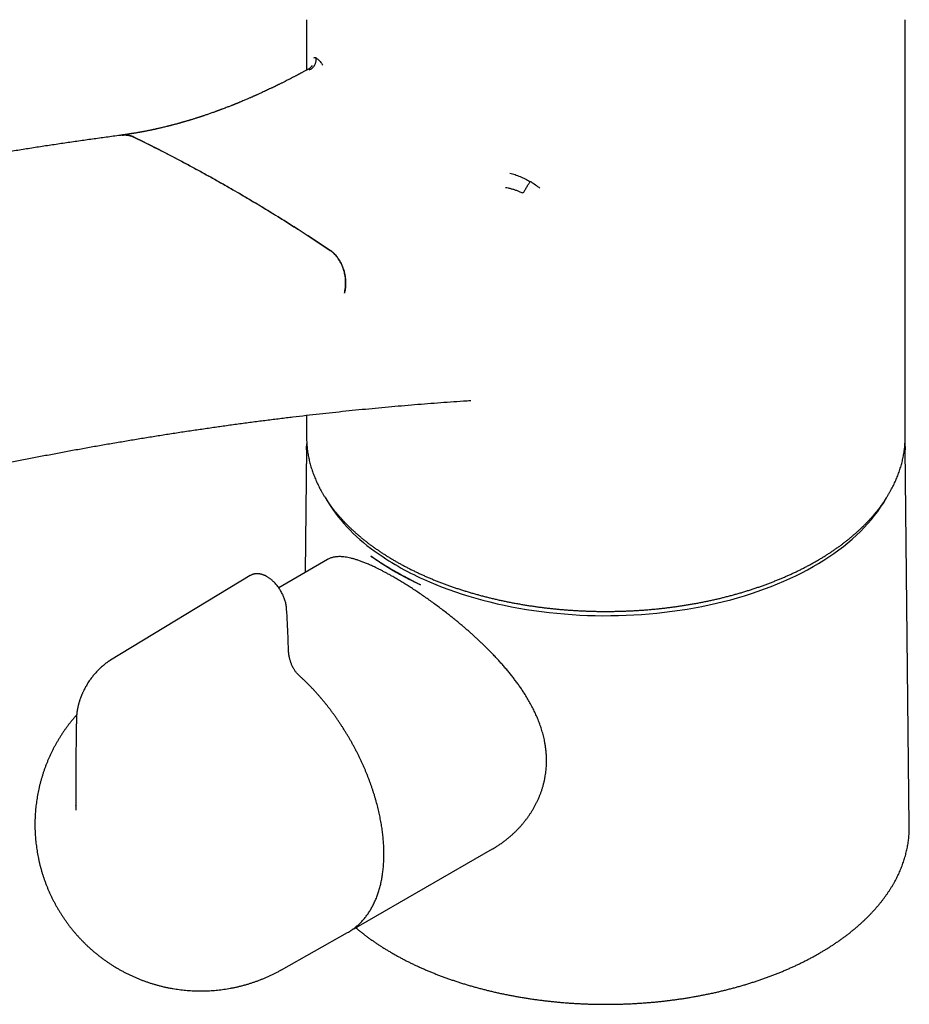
# Model space of a CAD drawing. Header units: millimetres. Extents: x 8 to 858, y 12 to 782.
# Tile 13 of 28: x 643 to 722, y 119 to 206. Entities that reach past the tile are written whole.
import ezdxf

# ---------------------------------------------------------------- set-up
doc = ezdxf.new("R2010")
doc.units = ezdxf.units.MM

msp = doc.modelspace()

# ---------------------------------------------------------------- linework, layer by layer
at = {"color": 7, "linetype": 'Continuous', "lineweight": 30}
for p, q in [((668.811, 206.326), (668.811, 201.859)), ((721.811, 169.4), (721.811, 206.326)), ((668.974, 201.944), (668.973, 201.943)), ((668.811, 171.299), (668.811, 169.4)), ((668.811, 169.4), (668.812, 169.244)), ((721.81, 169.252), (721.811, 169.4)), ((668.808, 168.394), (668.69, 157.386)), ((722.172, 134.918), (721.814, 168.394)), ((670.674, 158.531), (666.344, 156.032)), ((663.812, 157.101), (651.467, 149.618)), ((663.824, 157.099), (663.816, 157.094)), ((648.387, 136.734), (648.388, 136.775)), ((673.411, 126.049), (685.283, 132.902)), ((666.592, 122.199), (672.442, 125.494)), ((672.442, 125.494), (672.52, 125.538))]:
    msp.add_line(p, q, dxfattribs=at)
at = {"color": 7, "linetype": 'Continuous', "lineweight": 30, "flags": 128}
for points in [[(668.808, 168.235), (668.811, 168.551), (668.811, 168.553)], [(721.811, 168.544), (721.814, 168.25), (721.814, 168.242)], [(679.159, 156.786), (679.704, 156.545), (680.259, 156.312), (680.825, 156.088), (681.401, 155.872), (681.987, 155.666), (682.581, 155.468), (683.185, 155.279), (683.796, 155.1), (684.416, 154.93), (685.044, 154.769), (685.678, 154.618), (686.319, 154.477), (686.966, 154.345), (687.619, 154.224), (688.278, 154.112), (688.941, 154.01), (689.609, 153.919), (690.28, 153.837), (690.955, 153.766), (691.633, 153.705), (692.314, 153.654), (692.997, 153.614), (693.681, 153.584), (694.366, 153.564), (695.052, 153.555), (695.739, 153.557), (696.425, 153.568), (697.11, 153.59), (697.794, 153.623), (698.476, 153.666), (699.156, 153.719), (699.833, 153.782), (700.508, 153.856), (701.178, 153.94), (701.845, 154.034), (702.507, 154.138), (703.164, 154.253), (703.816, 154.377), (704.461, 154.511), (705.101, 154.655), (705.734, 154.808), (706.359, 154.971), (706.977, 155.143), (707.587, 155.325), (708.188, 155.516), (708.781, 155.716), (709.364, 155.925), (709.937, 156.142), (710.5, 156.369), (711.053, 156.603), (711.595, 156.846), (712.126, 157.097), (712.645, 157.357), (713.152, 157.624), (713.647, 157.898), (714.129, 158.18), (714.598, 158.469), (715.054, 158.765), (715.496, 159.068), (715.924, 159.378), (716.338, 159.694), (716.737, 160.016), (717.122, 160.344), (717.491, 160.678), (717.845, 161.017), (718.184, 161.362), (718.506, 161.712), (718.813, 162.066), (719.104, 162.425), (719.378, 162.788), (719.635, 163.155), (719.876, 163.526), (720.099, 163.901), (720.148, 163.987)], [(722.172, 134.761), (722.172, 134.822), (722.172, 134.918)], [(673.483, 126.091), (673.412, 126.049), (673.334, 126.005)]]:
    msp.add_lwpolyline(points, dxfattribs=at)
at = {"color": 7, "linetype": 'Continuous', "lineweight": 30}
for centre, radius, start, end in [((683.451, 171.633), 15.063, 210.54428, 234.96635), ((689.249, 179.292), 24.665, 234.15226, 245.85311)]:
    msp.add_arc(centre, radius, start, end, dxfattribs=at)
for points, knots in [([(669.047, 201.885), (669.081, 201.9), (669.146, 201.93), (669.234, 201.985), (669.31, 202.043), (669.376, 202.104), (669.43, 202.163), (669.466, 202.208), (669.486, 202.236), (669.495, 202.249), (669.503, 202.261), (669.51, 202.272), (669.517, 202.282), (669.54, 202.319), (669.576, 202.386), (669.618, 202.485), (669.649, 202.588), (669.669, 202.693), (669.679, 202.798), (669.676, 202.867), (669.675, 202.901)], [0, 0, 0, 0, 0.087859, 0.170022, 0.245453, 0.313343, 0.379701, 0.43532, 0.448071, 0.460059, 0.47128, 0.481734, 0.491419, 0.500332, 0.584175, 0.668442, 0.752638, 0.836273, 0.918873, 1, 1, 1, 1]), ([(669.465, 202.947), (669.494, 202.962), (669.554, 202.992), (669.63, 202.969), (669.668, 202.957)], [0, 0, 0, 0, 0.499767, 1, 1, 1, 1]), ([(669.668, 202.957), (669.672, 202.949), (669.677, 202.937), (669.681, 202.918), (669.683, 202.909), (669.683, 202.905), (669.684, 202.903)], [0, 0, 0, 0, 0.606082, 0.819687, 0.912136, 1, 1, 1, 1]), ([(669.684, 202.902), (669.724, 202.88), (669.805, 202.837), (669.942, 202.708), (670.088, 202.537), (670.193, 202.384), (670.246, 202.307)], [0, 0, 0, 0, 0.251528, 0.500119, 0.748648, 1, 1, 1, 1]), ([(668.971, 201.946), (668.945, 201.932), (668.873, 201.892), (668.758, 201.83), (668.632, 201.762), (668.524, 201.703), (668.432, 201.653), (668.356, 201.613), (668.293, 201.579), (668.242, 201.552), (668.203, 201.531), (668.17, 201.513), (668.137, 201.496), (668.098, 201.475), (668.053, 201.451), (667.998, 201.422), (667.932, 201.387), (667.856, 201.347), (667.769, 201.301), (667.579, 201.202), (667.293, 201.055), (667.002, 200.906), (666.801, 200.805), (666.688, 200.748), (666.577, 200.693), (666.474, 200.642), (666.385, 200.598), (666.312, 200.562), (666.252, 200.533), (666.204, 200.509), (666.168, 200.491), (666.143, 200.479), (666.122, 200.469), (666.096, 200.456), (666.054, 200.436), (665.998, 200.409), (665.931, 200.376), (665.86, 200.342), (665.787, 200.307), (665.71, 200.27), (665.599, 200.217), (665.452, 200.147), (665.266, 200.06), (665.073, 199.97), (664.872, 199.877), (664.696, 199.797), (664.552, 199.732), (664.448, 199.685), (664.36, 199.645), (664.291, 199.615), (664.24, 199.592), (664.202, 199.575), (664.167, 199.559), (664.121, 199.539), (664.059, 199.512), (663.98, 199.477), (663.888, 199.437), (663.783, 199.391), (663.665, 199.34), (663.537, 199.285), (663.398, 199.225), (663.248, 199.162), (663.088, 199.095), (662.952, 199.038), (662.843, 198.993), (662.764, 198.961), (662.692, 198.932), (662.632, 198.907), (662.589, 198.89), (662.56, 198.878), (662.54, 198.87), (662.52, 198.862), (662.495, 198.852), (662.462, 198.838), (662.418, 198.821), (662.364, 198.799), (662.305, 198.775), (662.245, 198.751), (662.185, 198.728), (662.056, 198.677), (661.894, 198.613), (661.696, 198.537), (661.529, 198.473), (661.388, 198.42), (661.276, 198.378), (661.196, 198.348), (661.12, 198.319), (661.05, 198.294), (660.993, 198.273), (660.948, 198.256), (660.916, 198.244), (660.892, 198.236), (660.871, 198.228), (660.843, 198.218), (660.807, 198.205), (660.762, 198.189), (660.711, 198.17), (660.573, 198.121), (660.353, 198.043), (660.056, 197.94), (659.829, 197.862), (659.67, 197.809), (659.579, 197.779), (659.497, 197.752), (659.425, 197.728), (659.362, 197.707), (659.302, 197.688), (659.233, 197.666), (659.151, 197.639), (659.055, 197.608), (658.949, 197.575), (658.835, 197.539), (658.716, 197.502), (658.606, 197.468), (658.507, 197.438), (658.419, 197.411), (658.328, 197.384), (658.237, 197.357), (658.151, 197.332), (658.072, 197.309), (658.008, 197.29), (657.956, 197.275), (657.915, 197.263), (657.877, 197.252), (657.835, 197.24), (657.784, 197.225), (657.721, 197.208), (657.651, 197.188), (657.577, 197.167), (657.503, 197.146), (657.432, 197.127), (657.338, 197.101), (657.224, 197.07), (657.096, 197.036), (656.979, 197.005), (656.886, 196.981), (656.814, 196.962), (656.76, 196.948), (656.709, 196.935), (656.659, 196.922), (656.607, 196.909), (656.548, 196.894), (656.479, 196.877), (656.373, 196.851), (656.235, 196.817), (656.072, 196.778), (655.929, 196.744), (655.805, 196.715), (655.698, 196.691), (655.6, 196.669), (655.513, 196.65), (655.437, 196.633), (655.38, 196.62), (655.339, 196.611), (655.312, 196.606), (655.288, 196.6), (655.264, 196.595), (655.237, 196.589), (655.202, 196.582), (655.158, 196.573), (655.105, 196.561), (655.03, 196.546), (654.935, 196.526), (654.824, 196.503), (654.712, 196.481), (654.601, 196.459), (654.509, 196.441), (654.437, 196.428), (654.387, 196.418), (654.342, 196.41), (654.302, 196.402), (654.266, 196.395), (654.233, 196.389), (654.196, 196.382), (654.15, 196.374), (654.092, 196.364), (654.025, 196.352), (653.954, 196.339), (653.861, 196.323), (653.753, 196.304), (653.637, 196.284), (653.535, 196.268), (653.446, 196.253), (653.367, 196.241), (653.306, 196.231), (653.262, 196.224), (653.232, 196.219), (653.205, 196.215), (653.179, 196.211), (653.151, 196.207), (653.117, 196.202), (653.073, 196.195), (653.015, 196.187), (652.945, 196.176), (652.861, 196.164), (652.764, 196.15), (652.655, 196.135), (652.564, 196.123), (652.51, 196.116), (652.497, 196.114)], [0, 0, 0, 0, 0.004418, 0.012543, 0.019806, 0.026207, 0.031318, 0.035704, 0.039366, 0.042305, 0.044518, 0.04605, 0.048029, 0.050234, 0.052801, 0.055983, 0.059785, 0.064206, 0.069246, 0.07484, 0.097204, 0.118898, 0.125579, 0.132193, 0.138742, 0.144865, 0.150195, 0.154276, 0.157728, 0.160551, 0.162744, 0.164025, 0.164963, 0.166389, 0.16862, 0.17225, 0.176223, 0.180356, 0.184649, 0.189103, 0.193717, 0.204112, 0.214996, 0.226327, 0.238106, 0.250283, 0.257372, 0.263508, 0.26869, 0.272918, 0.275589, 0.277707, 0.279617, 0.281895, 0.285803, 0.29048, 0.295927, 0.302144, 0.309112, 0.31672, 0.324951, 0.333806, 0.343286, 0.35339, 0.358034, 0.362799, 0.36732, 0.370914, 0.373565, 0.374987, 0.37597, 0.377156, 0.378618, 0.380358, 0.383145, 0.386438, 0.390057, 0.393649, 0.397203, 0.40072, 0.416796, 0.426222, 0.436219, 0.446815, 0.451539, 0.456374, 0.461201, 0.465389, 0.468845, 0.471571, 0.473565, 0.474622, 0.47579, 0.477458, 0.479628, 0.4823, 0.485473, 0.488914, 0.50725, 0.525238, 0.542795, 0.548606, 0.554264, 0.559307, 0.56368, 0.567382, 0.570803, 0.57471, 0.579907, 0.585793, 0.592358, 0.599347, 0.606636, 0.614226, 0.619507, 0.624924, 0.630478, 0.636167, 0.64165, 0.646475, 0.65064, 0.653602, 0.656107, 0.658185, 0.660633, 0.663825, 0.667759, 0.67215, 0.676901, 0.681489, 0.685903, 0.690144, 0.698985, 0.706963, 0.714152, 0.720805, 0.724307, 0.727648, 0.730829, 0.733942, 0.73696, 0.740641, 0.744984, 0.749752, 0.760659, 0.770882, 0.78042, 0.787643, 0.794418, 0.800616, 0.806125, 0.810946, 0.815078, 0.816982, 0.818695, 0.820215, 0.821554, 0.823212, 0.825422, 0.828209, 0.831572, 0.835421, 0.842527, 0.849643, 0.85677, 0.863908, 0.87089, 0.874419, 0.87763, 0.880524, 0.883101, 0.885361, 0.887308, 0.889555, 0.892522, 0.896213, 0.900628, 0.905423, 0.910033, 0.91853, 0.926288, 0.93259, 0.938304, 0.943449, 0.94803, 0.95011, 0.952048, 0.953846, 0.955504, 0.957075, 0.959215, 0.962114, 0.965771, 0.970417, 0.975895, 0.982205, 0.989349, 0.997325, 1, 1, 1, 1]), ([(669.284, 202.259), (669.284, 202.259), (669.284, 202.259), (669.283, 202.256), (669.279, 202.248), (669.272, 202.232), (669.263, 202.215), (669.254, 202.201), (669.245, 202.187), (669.236, 202.174), (669.228, 202.162), (669.217, 202.148), (669.204, 202.132), (669.186, 202.11), (669.161, 202.083), (669.128, 202.052), (669.086, 202.017), (669.034, 201.98), (668.995, 201.958), (668.974, 201.946)], [0, 0, 0, 0, 0.022318, 0.092561, 0.172218, 0.261225, 0.330995, 0.386376, 0.427383, 0.462875, 0.49935, 0.524508, 0.559696, 0.605833, 0.662935, 0.730991, 0.809945, 0.899682, 1, 1, 1, 1]), ([(652.495, 196.105), (652.382, 196.09), (651.862, 196.022), (650.932, 195.897), (649.706, 195.728), (648.479, 195.553), (647.25, 195.374), (646.02, 195.191), (644.789, 195.002), (643.557, 194.808), (642.323, 194.609), (641.088, 194.406), (639.851, 194.198), (638.614, 193.984), (637.375, 193.766), (636.135, 193.543), (634.894, 193.315), (633.651, 193.083), (632.407, 192.845), (631.163, 192.602), (629.917, 192.355), (628.669, 192.103), (627.421, 191.846), (626.172, 191.584), (624.921, 191.317), (623.669, 191.045), (622.416, 190.769), (621.162, 190.487), (619.907, 190.201), (618.651, 189.91), (617.394, 189.614), (616.136, 189.313), (614.877, 189.007), (613.616, 188.697), (612.355, 188.382), (611.093, 188.061), (609.829, 187.736), (608.565, 187.407), (607.299, 187.072), (606.033, 186.732), (604.766, 186.388), (603.498, 186.039), (602.229, 185.685), (601.232, 185.404), (600.659, 185.24), (600.509, 185.198)], [0, 0, 0, 0, 0.006644, 0.030655, 0.054667, 0.078679, 0.102693, 0.126706, 0.15072, 0.174735, 0.19875, 0.222766, 0.246782, 0.270799, 0.294816, 0.318834, 0.342853, 0.366872, 0.390891, 0.414911, 0.438931, 0.462952, 0.486973, 0.510994, 0.535016, 0.559039, 0.583062, 0.607085, 0.631109, 0.655133, 0.679157, 0.703182, 0.727208, 0.751233, 0.775259, 0.799286, 0.823312, 0.847339, 0.871367, 0.895394, 0.919422, 0.943451, 0.967479, 0.991508, 1, 1, 1, 1]), ([(653.521, 195.936), (653.46, 195.964), (653.337, 196.019), (653.149, 196.076), (652.959, 196.114), (652.769, 196.131), (652.58, 196.125), (652.439, 196.109), (652.364, 196.089), (652.35, 196.086)], [0, 0, 0, 0, 0.160138, 0.320849, 0.48156, 0.641698, 0.801836, 0.962547, 1, 1, 1, 1]), ([(652.495, 196.105), (652.532, 196.109), (652.605, 196.117), (652.717, 196.12), (652.826, 196.117), (652.933, 196.106), (653.037, 196.089), (653.14, 196.067), (653.254, 196.034), (653.381, 195.99), (653.472, 195.948), (653.518, 195.927)], [0, 0, 0, 0, 0.108328, 0.216526, 0.324992, 0.425906, 0.527037, 0.626096, 0.72536, 0.862408, 1, 1, 1, 1]), ([(670.908, 185.888), (670.436, 186.202), (669.494, 186.83), (668.072, 187.749), (666.645, 188.651), (665.211, 189.534), (663.772, 190.398), (662.327, 191.244), (660.878, 192.069), (659.421, 192.877), (657.956, 193.668), (656.481, 194.442), (655.003, 195.197), (654.013, 195.683), (653.518, 195.927)], [0, 0, 0, 0, 0.083145, 0.166294, 0.249444, 0.332589, 0.415823, 0.499057, 0.582117, 0.665177, 0.748881, 0.832589, 0.916297, 1, 1, 1, 1]), ([(653.521, 195.936), (654.012, 195.694), (654.995, 195.211), (656.465, 194.461), (657.929, 193.694), (659.389, 192.906), (660.845, 192.099), (662.295, 191.273), (663.739, 190.429), (665.18, 189.564), (666.619, 188.679), (668.056, 187.771), (669.487, 186.846), (670.436, 186.214), (670.91, 185.897)], [0, 0, 0, 0, 0.083145, 0.166294, 0.249443, 0.332587, 0.415821, 0.499055, 0.582115, 0.665175, 0.748879, 0.832587, 0.916296, 1, 1, 1, 1]), ([(686.802, 192.75), (686.958, 192.706), (687.268, 192.62), (687.724, 192.442), (688.171, 192.234), (688.454, 192.068), (688.597, 191.984)], [0, 0, 0, 0, 0.251352, 0.499881, 0.748472, 1, 1, 1, 1]), ([(688.595, 191.979), (688.569, 191.94), (688.518, 191.862), (688.439, 191.739), (688.357, 191.605), (688.273, 191.467), (688.192, 191.329), (688.116, 191.194), (688.048, 191.07), (688.006, 190.992), (687.985, 190.953)], [0, 0, 0, 0, 0.12516, 0.249398, 0.374132, 0.499752, 0.625517, 0.750617, 0.874975, 1, 1, 1, 1]), ([(688.597, 191.984), (688.598, 191.986), (688.6, 191.988), (688.607, 191.993), (688.627, 191.997), (688.646, 191.995), (688.66, 191.993)], [0, 0, 0, 0, 0.087864, 0.180313, 0.393918, 1, 1, 1, 1]), ([(688.66, 191.993), (688.801, 191.902), (689.082, 191.719), (689.334, 191.509), (689.461, 191.404)], [0, 0, 0, 0, 0.500233, 1, 1, 1, 1]), ([(687.985, 190.953), (687.903, 190.991), (687.737, 191.067), (687.483, 191.17), (687.222, 191.258), (686.958, 191.335), (686.691, 191.401), (686.511, 191.434), (686.422, 191.451)], [0, 0, 0, 0, 0.166721, 0.333291, 0.500029, 0.666741, 0.83337, 1, 1, 1, 1]), ([(670.908, 185.888), (670.947, 185.861), (671.022, 185.808), (671.129, 185.721), (671.225, 185.635), (671.314, 185.547), (671.42, 185.433), (671.528, 185.301), (671.635, 185.153), (671.719, 185.022), (671.798, 184.887), (671.872, 184.746), (671.942, 184.597), (672.006, 184.442), (672.062, 184.287), (672.11, 184.134), (672.149, 183.991), (672.182, 183.853), (672.215, 183.681), (672.243, 183.495), (672.261, 183.301), (672.269, 183.14), (672.271, 182.991), (672.268, 182.85), (672.257, 182.677), (672.237, 182.488), (672.203, 182.286), (672.176, 182.169), (672.162, 182.111)], [0, 0, 0, 0, 0.03868, 0.074123, 0.109565, 0.140092, 0.170619, 0.228663, 0.267344, 0.304585, 0.341826, 0.379612, 0.417398, 0.457333, 0.496013, 0.531455, 0.566898, 0.597424, 0.627951, 0.685996, 0.724676, 0.760119, 0.795561, 0.826088, 0.856615, 0.914659, 0.95733, 1, 1, 1, 1]), ([(672.164, 182.12), (672.182, 182.199), (672.218, 182.356), (672.252, 182.6), (672.271, 182.849), (672.275, 183.1), (672.261, 183.352), (672.232, 183.604), (672.188, 183.853), (672.128, 184.097), (672.053, 184.336), (671.963, 184.567), (671.86, 184.789), (671.743, 185), (671.615, 185.198), (671.474, 185.382), (671.324, 185.552), (671.178, 185.692), (671.039, 185.807), (670.953, 185.867), (670.91, 185.897)], [0, 0, 0, 0, 0.057067, 0.114338, 0.17161, 0.228677, 0.285744, 0.343015, 0.400287, 0.457354, 0.514421, 0.571692, 0.628964, 0.686031, 0.743098, 0.800369, 0.857641, 0.914708, 0.957354, 1, 1, 1, 1]), ([(621.721, 162.282), (621.868, 162.321), (622.422, 162.468), (623.382, 162.718), (624.599, 163.032), (625.815, 163.341), (627.03, 163.645), (628.244, 163.945), (629.457, 164.24), (630.669, 164.53), (631.879, 164.815), (633.089, 165.096), (634.297, 165.371), (635.504, 165.642), (636.709, 165.909), (637.914, 166.17), (639.117, 166.427), (640.32, 166.679), (641.521, 166.926), (642.72, 167.169), (643.919, 167.406), (645.116, 167.639), (646.312, 167.868), (647.506, 168.091), (648.7, 168.31), (649.892, 168.524), (651.083, 168.733), (652.272, 168.937), (653.46, 169.137), (654.647, 169.332), (655.832, 169.522), (657.017, 169.707), (658.199, 169.887), (659.381, 170.063), (660.561, 170.234), (661.739, 170.4), (662.916, 170.561), (664.092, 170.718), (665.267, 170.87), (666.44, 171.017), (667.611, 171.159), (668.781, 171.296), (669.95, 171.429), (671.117, 171.557), (672.283, 171.68), (673.447, 171.798), (674.61, 171.911), (675.771, 172.02), (676.931, 172.124), (678.089, 172.223), (679.245, 172.317), (680.401, 172.406), (681.554, 172.491), (682.538, 172.56), (683.136, 172.598), (683.35, 172.612)], [0, 0, 0, 0, 0.006984, 0.026207, 0.04543, 0.064654, 0.08388, 0.103106, 0.122334, 0.141563, 0.160793, 0.180024, 0.199257, 0.21849, 0.237725, 0.256962, 0.276199, 0.295438, 0.314678, 0.33392, 0.353163, 0.372408, 0.391654, 0.410902, 0.430151, 0.449402, 0.468654, 0.487908, 0.507164, 0.526421, 0.54568, 0.564941, 0.584204, 0.603468, 0.622735, 0.642003, 0.661273, 0.680545, 0.699819, 0.719095, 0.738372, 0.757652, 0.776935, 0.796219, 0.815505, 0.834794, 0.854084, 0.873377, 0.892672, 0.91197, 0.93127, 0.950572, 0.969876, 0.989183, 1, 1, 1, 1]), ([(668.813, 169.239), (668.814, 169.177), (668.817, 169.04), (668.828, 168.831), (668.844, 168.61), (668.866, 168.389), (668.894, 168.169), (668.926, 167.949), (668.964, 167.729), (669.007, 167.509), (669.056, 167.29), (669.11, 167.071), (669.169, 166.853), (669.234, 166.635), (669.304, 166.417), (669.379, 166.201), (669.459, 165.985), (669.545, 165.769), (669.636, 165.554), (669.732, 165.34), (669.834, 165.127), (669.941, 164.915), (670.053, 164.704), (670.17, 164.493), (670.292, 164.284), (670.419, 164.075), (670.552, 163.868), (670.689, 163.662), (670.832, 163.457), (670.979, 163.253), (671.132, 163.05), (671.289, 162.849), (671.452, 162.649), (671.619, 162.451), (671.791, 162.254), (671.968, 162.058), (672.15, 161.864), (672.336, 161.671), (672.527, 161.481), (672.723, 161.291), (672.924, 161.104), (673.129, 160.918), (673.338, 160.734), (673.552, 160.552), (673.77, 160.371), (673.993, 160.193), (674.22, 160.016), (674.452, 159.841), (674.687, 159.668), (674.927, 159.498), (675.171, 159.329), (675.419, 159.163), (675.671, 158.998), (675.927, 158.836), (676.187, 158.676), (676.451, 158.518), (676.719, 158.362), (676.99, 158.209), (677.265, 158.058), (677.544, 157.909), (677.826, 157.762), (678.112, 157.618), (678.401, 157.477), (678.694, 157.338), (678.99, 157.201), (679.289, 157.067), (679.592, 156.935), (679.898, 156.806), (680.207, 156.679), (680.519, 156.555), (680.834, 156.434), (681.151, 156.315), (681.472, 156.199), (681.795, 156.086), (682.122, 155.975), (682.45, 155.867), (682.782, 155.762), (683.116, 155.66), (683.452, 155.56), (683.791, 155.463), (684.132, 155.369), (684.475, 155.278), (684.821, 155.19), (685.168, 155.104), (685.518, 155.022), (685.87, 154.942), (686.223, 154.866), (686.579, 154.792), (686.936, 154.721), (687.294, 154.653), (687.655, 154.588), (688.017, 154.527), (688.38, 154.468), (688.745, 154.412), (689.111, 154.359), (689.479, 154.309), (689.847, 154.263), (690.217, 154.219), (690.587, 154.178), (690.959, 154.141), (691.331, 154.106), (691.705, 154.075), (692.079, 154.047), (692.453, 154.022), (692.829, 154), (693.204, 153.981), (693.58, 153.965), (693.957, 153.952), (694.334, 153.942), (694.711, 153.936), (695.088, 153.932), (695.465, 153.932), (695.842, 153.935), (696.219, 153.941), (696.596, 153.95), (696.972, 153.962), (697.349, 153.977), (697.724, 153.996), (698.1, 154.017), (698.475, 154.042), (698.849, 154.07), (699.222, 154.1), (699.595, 154.134), (699.966, 154.171), (700.337, 154.211), (700.707, 154.254), (701.076, 154.301), (701.443, 154.35), (701.81, 154.402), (702.175, 154.457), (702.538, 154.516), (702.901, 154.577), (703.261, 154.641), (703.62, 154.708), (703.978, 154.779), (704.334, 154.852), (704.687, 154.928), (705.039, 155.007), (705.389, 155.089), (705.737, 155.174), (706.083, 155.262), (706.427, 155.352), (706.768, 155.446), (707.108, 155.542), (707.444, 155.641), (707.779, 155.743), (708.111, 155.848), (708.44, 155.955), (708.767, 156.065), (709.091, 156.178), (709.412, 156.294), (709.73, 156.412), (710.046, 156.533), (710.358, 156.656), (710.668, 156.782), (710.974, 156.911), (711.277, 157.042), (711.577, 157.176), (711.874, 157.312), (712.167, 157.451), (712.457, 157.592), (712.744, 157.736), (713.027, 157.882), (713.306, 158.03), (713.582, 158.181), (713.854, 158.334), (714.122, 158.489), (714.387, 158.646), (714.648, 158.806), (714.904, 158.968), (715.157, 159.132), (715.406, 159.298), (715.651, 159.467), (715.891, 159.637), (716.128, 159.809), (716.36, 159.984), (716.588, 160.16), (716.812, 160.338), (717.031, 160.519), (717.246, 160.701), (717.456, 160.885), (717.662, 161.07), (717.863, 161.257), (718.06, 161.447), (718.252, 161.637), (718.44, 161.83), (718.622, 162.024), (718.8, 162.219), (718.973, 162.416), (719.142, 162.614), (719.305, 162.814), (719.464, 163.015), (719.617, 163.218), (719.766, 163.422), (719.909, 163.627), (720.048, 163.833), (720.181, 164.041), (720.31, 164.249), (720.433, 164.459), (720.551, 164.669), (720.664, 164.881), (720.771, 165.093), (720.874, 165.307), (720.971, 165.521), (721.063, 165.736), (721.15, 165.951), (721.231, 166.167), (721.307, 166.384), (721.378, 166.602), (721.444, 166.82), (721.504, 167.038), (721.559, 167.257), (721.608, 167.477), (721.652, 167.697), (721.691, 167.917), (721.724, 168.137), (721.752, 168.358), (721.775, 168.578), (721.792, 168.799), (721.804, 169.02), (721.809, 169.17), (721.81, 169.245), (721.81, 169.247)], [0, 0, 0, 0, 0.003833, 0.008344, 0.012855, 0.017366, 0.021879, 0.026393, 0.030907, 0.035424, 0.039942, 0.044462, 0.048984, 0.053509, 0.058035, 0.062565, 0.067096, 0.071631, 0.076168, 0.080707, 0.085249, 0.089794, 0.094342, 0.098892, 0.103445, 0.108, 0.112558, 0.117118, 0.12168, 0.126244, 0.13081, 0.135378, 0.139948, 0.14452, 0.149093, 0.153668, 0.158244, 0.162821, 0.167399, 0.171978, 0.176559, 0.18114, 0.185721, 0.190304, 0.194887, 0.19947, 0.204054, 0.208639, 0.213223, 0.217808, 0.222393, 0.226978, 0.231564, 0.236149, 0.240734, 0.245319, 0.249905, 0.25449, 0.259075, 0.263659, 0.268244, 0.272829, 0.277413, 0.281997, 0.286581, 0.291164, 0.295748, 0.300331, 0.304914, 0.309496, 0.314079, 0.318661, 0.323243, 0.327824, 0.332406, 0.336987, 0.341568, 0.346148, 0.350729, 0.355309, 0.359889, 0.364468, 0.369048, 0.373627, 0.378206, 0.382785, 0.387363, 0.391942, 0.39652, 0.401098, 0.405676, 0.410253, 0.414831, 0.419408, 0.423986, 0.428563, 0.43314, 0.437716, 0.442293, 0.44687, 0.451446, 0.456023, 0.460599, 0.465175, 0.469752, 0.474328, 0.478904, 0.48348, 0.488056, 0.492632, 0.497208, 0.501784, 0.50636, 0.510936, 0.515512, 0.520088, 0.524664, 0.529241, 0.533817, 0.538393, 0.542969, 0.547546, 0.552122, 0.556699, 0.561275, 0.565852, 0.570429, 0.575006, 0.579583, 0.58416, 0.588738, 0.593315, 0.597893, 0.602471, 0.607049, 0.611627, 0.616206, 0.620784, 0.625363, 0.629942, 0.634521, 0.639101, 0.643681, 0.648261, 0.652841, 0.657421, 0.662002, 0.666583, 0.671164, 0.675746, 0.680327, 0.68491, 0.689492, 0.694074, 0.698657, 0.70324, 0.707824, 0.712407, 0.716991, 0.721576, 0.72616, 0.730745, 0.73533, 0.739915, 0.7445, 0.749085, 0.753671, 0.758257, 0.762843, 0.767429, 0.772015, 0.776601, 0.781187, 0.785773, 0.790359, 0.794944, 0.79953, 0.804115, 0.8087, 0.813285, 0.817869, 0.822452, 0.827035, 0.831617, 0.836198, 0.840779, 0.845358, 0.849937, 0.854514, 0.85909, 0.863664, 0.868237, 0.872808, 0.877378, 0.881945, 0.886511, 0.891074, 0.895636, 0.900194, 0.904751, 0.909305, 0.913857, 0.918406, 0.922952, 0.927495, 0.932036, 0.936574, 0.94111, 0.945643, 0.950173, 0.954701, 0.959226, 0.963749, 0.96827, 0.972789, 0.977306, 0.981821, 0.986335, 0.990848, 0.99536, 0.999871, 1, 1, 1, 1]), ([(668.826, 168.878), (668.826, 168.868), (668.82, 168.784), (668.815, 168.677), (668.812, 168.58), (668.812, 168.558)], [0, 0, 0, 0, 0.097176, 0.786668, 1, 1, 1, 1]), ([(721.811, 168.548), (721.809, 168.599), (721.806, 168.709), (721.799, 168.819), (721.796, 168.879)], [0, 0, 0, 0, 0.4558513, 1, 1, 1, 1]), ([(685.283, 132.903), (685.296, 132.91), (685.402, 132.969), (685.597, 133.089), (685.863, 133.261), (686.12, 133.44), (686.369, 133.624), (686.612, 133.815), (686.844, 134.009), (687.065, 134.206), (687.275, 134.404), (687.479, 134.608), (687.676, 134.816), (687.865, 135.029), (688.047, 135.245), (688.222, 135.466), (688.388, 135.689), (688.545, 135.912), (688.692, 136.135), (688.833, 136.363), (688.966, 136.592), (689.091, 136.823), (689.208, 137.056), (689.318, 137.291), (689.422, 137.532), (689.519, 137.777), (689.609, 138.026), (689.691, 138.279), (689.767, 138.54), (689.835, 138.808), (689.895, 139.084), (689.947, 139.362), (689.985, 139.623), (690.014, 139.866), (690.034, 140.089), (690.048, 140.313), (690.057, 140.567), (690.058, 140.85), (690.047, 141.162), (690.025, 141.476), (689.992, 141.791), (689.947, 142.108), (689.895, 142.4), (689.839, 142.669), (689.781, 142.913), (689.717, 143.158), (689.629, 143.463), (689.509, 143.829), (689.351, 144.256), (689.174, 144.681), (688.979, 145.104), (688.766, 145.526), (688.536, 145.946), (688.29, 146.363), (688.052, 146.74), (687.828, 147.078), (687.619, 147.378), (687.403, 147.677), (687.179, 147.974), (686.949, 148.27), (686.712, 148.565), (686.468, 148.857), (686.218, 149.148), (685.962, 149.436), (685.701, 149.723), (685.435, 150.006), (685.178, 150.273), (684.932, 150.523), (684.696, 150.758), (684.457, 150.991), (684.218, 151.219), (683.979, 151.443), (683.741, 151.662), (683.5, 151.88), (683.257, 152.097), (683.011, 152.312), (682.762, 152.526), (682.512, 152.739), (682.256, 152.953), (681.994, 153.168), (681.726, 153.384), (681.457, 153.598), (681.143, 153.844), (680.784, 154.12), (680.38, 154.423), (679.977, 154.718), (679.575, 155.006), (679.174, 155.287), (678.776, 155.558), (678.383, 155.821), (677.995, 156.074), (677.61, 156.318), (677.221, 156.558), (676.83, 156.792), (676.48, 156.996), (676.176, 157.167), (675.916, 157.31), (675.66, 157.447), (675.408, 157.579), (675.16, 157.704), (674.935, 157.814), (674.733, 157.909), (674.551, 157.993), (674.373, 158.072), (674.148, 158.168), (673.881, 158.277), (673.577, 158.391), (673.283, 158.492), (673.001, 158.578), (672.729, 158.649), (672.468, 158.706), (672.219, 158.747), (672.005, 158.771), (671.822, 158.781), (671.667, 158.783), (671.517, 158.776), (671.373, 158.761), (671.234, 158.739), (671.1, 158.708), (670.972, 158.669), (670.85, 158.621), (670.751, 158.575), (670.694, 158.542), (670.675, 158.53)], [0, 0, 0, 0, 0.0011678, 0.0097337, 0.018305, 0.0265104, 0.0347157, 0.0429403, 0.0511649, 0.0588071, 0.0664494, 0.0741077, 0.081766, 0.0892258, 0.0966856, 0.1041615, 0.1116373, 0.1187031, 0.1257688, 0.1328496, 0.1399303, 0.1467826, 0.1536349, 0.1605024, 0.1673699, 0.1743418, 0.1813137, 0.1883032, 0.1952928, 0.2026754, 0.2100579, 0.2174633, 0.2248686, 0.2306774, 0.2364863, 0.2423067, 0.2481272, 0.2561169, 0.2641084, 0.2720981, 0.2801565, 0.2882167, 0.2962751, 0.3024982, 0.3087213, 0.3149579, 0.3211944, 0.3321487, 0.3431031, 0.3541237, 0.3651444, 0.3762354, 0.3873265, 0.3984762, 0.4096261, 0.4177997, 0.4259786, 0.4342361, 0.4424937, 0.4507719, 0.45905, 0.4673729, 0.4756958, 0.484039, 0.4923822, 0.5007064, 0.5090357, 0.5161044, 0.5231731, 0.5302544, 0.5373357, 0.5441756, 0.5510154, 0.5578671, 0.5647188, 0.5716516, 0.5785844, 0.5855303, 0.5924762, 0.5997912, 0.6071062, 0.6144378, 0.6217693, 0.6327217, 0.643689, 0.654599, 0.665509, 0.6764826, 0.687456, 0.6983132, 0.7091703, 0.7200948, 0.7310193, 0.7426454, 0.7542926, 0.7622809, 0.7702709, 0.7782592, 0.7863092, 0.7943609, 0.8024109, 0.8086225, 0.8148341, 0.8210579, 0.8272818, 0.8387832, 0.8502847, 0.8618591, 0.8734336, 0.8850874, 0.8967414, 0.9084631, 0.9201848, 0.9284657, 0.9367521, 0.9451195, 0.953487, 0.9618763, 0.9702655, 0.9787021, 0.9871386, 0.9955964, 1, 1, 1, 1]), ([(678.912, 156.281), (678.729, 156.365), (678.364, 156.534), (677.831, 156.797), (677.309, 157.069), (676.8, 157.348), (676.307, 157.633), (675.83, 157.924), (675.369, 158.22), (674.921, 158.522), (674.634, 158.729), (674.49, 158.833)], [0, 0, 0, 0, 0.112, 0.224, 0.336, 0.448, 0.56, 0.67, 0.78, 0.89, 1, 1, 1, 1]), ([(674.49, 158.833), (674.706, 158.692), (675.14, 158.41), (675.823, 157.978), (676.544, 157.547), (677.308, 157.121), (678.099, 156.701), (678.642, 156.42), (678.912, 156.281)], [0, 0, 0, 0, 0.165656, 0.332662, 0.500312, 0.667773, 0.834452, 1, 1, 1, 1]), ([(667.048, 154.15), (667.043, 154.209), (667.034, 154.326), (667.006, 154.505), (666.968, 154.679), (666.923, 154.85), (666.87, 155.015), (666.807, 155.184), (666.734, 155.356), (666.651, 155.53), (666.563, 155.692), (666.472, 155.844), (666.373, 155.995), (666.265, 156.145), (666.148, 156.29), (666.033, 156.421), (665.92, 156.538), (665.81, 156.643), (665.704, 156.736), (665.602, 156.817), (665.506, 156.887), (665.417, 156.946), (665.34, 156.994), (665.275, 157.03), (665.229, 157.055), (665.192, 157.074), (665.158, 157.09), (665.113, 157.111), (665.061, 157.134), (664.998, 157.159), (664.928, 157.184), (664.851, 157.207), (664.777, 157.226), (664.708, 157.241), (664.64, 157.252), (664.57, 157.261), (664.493, 157.267), (664.413, 157.268), (664.336, 157.265), (664.263, 157.258), (664.198, 157.248), (664.139, 157.235), (664.084, 157.221), (664.027, 157.203), (663.963, 157.179), (663.893, 157.147), (663.846, 157.12), (663.821, 157.107)], [0, 0, 0, 0, 0.036251, 0.071298, 0.1052, 0.137997, 0.16972, 0.200395, 0.235847, 0.269855, 0.302455, 0.333673, 0.363461, 0.398712, 0.432106, 0.463859, 0.493984, 0.522488, 0.549377, 0.574653, 0.598317, 0.620097, 0.638758, 0.654101, 0.666075, 0.671642, 0.679702, 0.690275, 0.702917, 0.716039, 0.733739, 0.752026, 0.76904, 0.785106, 0.799719, 0.816101, 0.833899, 0.852889, 0.872388, 0.888824, 0.904343, 0.918486, 0.931982, 0.945218, 0.961298, 0.980222, 1, 1, 1, 1]), ([(667.217, 150.482), (667.202, 150.887), (667.173, 151.698), (667.116, 152.921), (667.071, 153.74), (667.048, 154.15)], [0, 0, 0, 0, 0.333314, 0.666637, 1, 1, 1, 1]), ([(668.119, 148.292), (668.085, 148.325), (668.018, 148.387), (667.926, 148.49), (667.844, 148.594), (667.77, 148.698), (667.705, 148.8), (667.64, 148.913), (667.576, 149.037), (667.516, 149.167), (667.468, 149.285), (667.428, 149.391), (667.393, 149.495), (667.359, 149.606), (667.326, 149.729), (667.294, 149.864), (667.266, 150.01), (667.242, 150.166), (667.224, 150.326), (667.219, 150.431), (667.216, 150.483)], [0, 0, 0, 0, 0.059344, 0.114786, 0.166905, 0.216094, 0.262598, 0.306551, 0.367781, 0.423349, 0.473092, 0.516803, 0.558464, 0.605607, 0.658453, 0.71703, 0.781307, 0.851164, 0.926374, 1, 1, 1, 1]), ([(651.467, 149.618), (651.446, 149.606), (651.409, 149.583), (651.357, 149.55), (651.312, 149.521), (651.276, 149.496), (651.247, 149.477), (651.224, 149.461), (651.203, 149.446), (651.18, 149.431), (651.143, 149.404), (651.089, 149.365), (651.022, 149.315), (650.954, 149.263), (650.889, 149.211), (650.828, 149.161), (650.777, 149.118), (650.733, 149.08), (650.688, 149.04), (650.638, 148.996), (650.589, 148.952), (650.545, 148.91), (650.502, 148.869), (650.454, 148.823), (650.399, 148.769), (650.34, 148.709), (650.281, 148.647), (650.195, 148.555), (650.087, 148.435), (649.963, 148.288), (649.85, 148.147), (649.745, 148.009), (649.635, 147.857), (649.52, 147.689), (649.402, 147.504), (649.3, 147.332), (649.211, 147.172), (649.131, 147.022), (649.063, 146.884), (649.007, 146.764), (648.965, 146.671), (648.929, 146.588), (648.904, 146.528), (648.887, 146.486), (648.875, 146.456), (648.861, 146.421), (648.842, 146.374), (648.818, 146.31), (648.788, 146.229), (648.756, 146.137), (648.725, 146.045), (648.699, 145.963), (648.675, 145.886), (648.653, 145.811), (648.632, 145.735), (648.612, 145.657), (648.591, 145.573), (648.573, 145.496), (648.558, 145.43), (648.548, 145.381), (648.538, 145.333), (648.528, 145.28), (648.516, 145.212), (648.503, 145.137), (648.492, 145.065), (648.484, 145.003), (648.477, 144.949), (648.471, 144.898), (648.465, 144.845), (648.459, 144.784), (648.453, 144.716), (648.448, 144.638), (648.443, 144.547), (648.441, 144.481), (648.44, 144.444)], [0, 0, 0, 0, 0.011876, 0.02212, 0.030746, 0.038366, 0.044064, 0.048097, 0.052216, 0.056761, 0.06173, 0.075102, 0.089711, 0.10321, 0.117135, 0.130752, 0.141694, 0.14972, 0.158991, 0.170935, 0.181971, 0.191128, 0.20024, 0.210783, 0.223213, 0.237138, 0.250893, 0.264291, 0.296832, 0.327214, 0.355543, 0.382646, 0.409455, 0.444125, 0.478315, 0.512203, 0.537512, 0.564233, 0.592396, 0.609679, 0.626795, 0.641108, 0.652347, 0.658127, 0.662541, 0.667879, 0.675924, 0.686687, 0.700187, 0.717556, 0.7332, 0.747049, 0.759089, 0.772117, 0.784638, 0.797551, 0.811269, 0.826549, 0.836198, 0.844324, 0.851264, 0.860008, 0.871266, 0.88487, 0.897424, 0.907677, 0.915862, 0.924141, 0.933013, 0.942446, 0.954211, 0.966736, 0.981711, 1, 1, 1, 1]), ([(672.524, 125.541), (672.526, 125.542), (672.576, 125.57), (672.673, 125.631), (672.813, 125.722), (672.949, 125.818), (673.083, 125.919), (673.214, 126.024), (673.342, 126.134), (673.467, 126.248), (673.59, 126.367), (673.709, 126.489), (673.824, 126.617), (673.937, 126.748), (674.047, 126.884), (674.153, 127.024), (674.256, 127.168), (674.355, 127.317), (674.452, 127.469), (674.544, 127.626), (674.634, 127.786), (674.72, 127.95), (674.802, 128.119), (674.881, 128.29), (674.956, 128.466), (675.027, 128.645), (675.095, 128.828), (675.159, 129.015), (675.219, 129.204), (675.276, 129.397), (675.328, 129.594), (675.377, 129.793), (675.422, 129.996), (675.463, 130.202), (675.501, 130.41), (675.534, 130.622), (675.564, 130.836), (675.59, 131.053), (675.612, 131.273), (675.63, 131.495), (675.644, 131.719), (675.654, 131.946), (675.66, 132.176), (675.663, 132.407), (675.661, 132.64), (675.656, 132.876), (675.647, 133.113), (675.634, 133.353), (675.617, 133.594), (675.596, 133.836), (675.571, 134.08), (675.543, 134.326), (675.51, 134.573), (675.474, 134.822), (675.435, 135.071), (675.391, 135.322), (675.344, 135.574), (675.293, 135.827), (675.238, 136.08), (675.179, 136.335), (675.117, 136.59), (675.051, 136.846), (674.982, 137.102), (674.909, 137.358), (674.833, 137.615), (674.753, 137.872), (674.669, 138.13), (674.582, 138.387), (674.492, 138.644), (674.398, 138.901), (674.301, 139.158), (674.201, 139.415), (674.097, 139.671), (673.99, 139.927), (673.88, 140.182), (673.767, 140.436), (673.65, 140.69), (673.531, 140.942), (673.408, 141.194), (673.283, 141.445), (673.154, 141.694), (673.023, 141.943), (672.889, 142.19), (672.752, 142.435), (672.612, 142.679), (672.47, 142.922), (672.324, 143.163), (672.177, 143.402), (672.026, 143.639), (671.874, 143.874), (671.718, 144.107), (671.561, 144.339), (671.401, 144.568), (671.239, 144.794), (671.074, 145.019), (670.908, 145.241), (670.739, 145.46), (670.568, 145.677), (670.396, 145.891), (670.221, 146.103), (670.045, 146.312), (669.866, 146.517), (669.686, 146.72), (669.505, 146.92), (669.321, 147.117), (669.137, 147.31), (668.95, 147.5), (668.763, 147.687), (668.574, 147.871), (668.383, 148.051), (668.232, 148.191), (668.143, 148.27), (668.119, 148.292)], [0, 0, 0, 0, 0.000397, 0.009412, 0.018428, 0.027445, 0.036465, 0.04549, 0.05452, 0.063558, 0.072603, 0.081658, 0.090724, 0.0998, 0.108888, 0.117988, 0.1271, 0.136225, 0.145361, 0.154511, 0.163672, 0.172844, 0.182028, 0.191222, 0.200426, 0.20964, 0.218862, 0.228092, 0.23733, 0.246574, 0.255823, 0.265078, 0.274338, 0.283602, 0.292869, 0.302138, 0.311411, 0.320685, 0.329961, 0.339237, 0.348515, 0.357793, 0.367071, 0.37635, 0.385628, 0.394905, 0.404182, 0.413458, 0.422733, 0.432007, 0.44128, 0.450552, 0.459823, 0.469092, 0.478361, 0.487628, 0.496894, 0.506158, 0.515422, 0.524684, 0.533945, 0.543205, 0.552464, 0.561721, 0.570978, 0.580233, 0.589488, 0.598742, 0.607995, 0.617247, 0.626498, 0.635748, 0.644998, 0.654247, 0.663496, 0.672744, 0.681991, 0.691238, 0.700485, 0.709731, 0.718978, 0.728223, 0.737469, 0.746715, 0.75596, 0.765206, 0.774452, 0.783697, 0.792943, 0.802189, 0.811436, 0.820682, 0.829929, 0.839177, 0.848425, 0.857673, 0.866922, 0.876172, 0.885422, 0.894673, 0.903925, 0.913178, 0.922431, 0.931686, 0.940941, 0.950198, 0.959455, 0.968714, 0.977974, 0.987235, 0.996497, 1, 1, 1, 1]), ([(648.458, 144.766), (648.426, 144.731), (648.333, 144.627), (648.183, 144.45), (648.006, 144.236), (647.834, 144.019), (647.666, 143.799), (647.503, 143.575), (647.343, 143.349), (647.189, 143.12), (647.038, 142.888), (646.892, 142.653), (646.751, 142.416), (646.614, 142.176), (646.482, 141.933), (646.354, 141.689), (646.232, 141.442), (646.114, 141.192), (646, 140.941), (645.892, 140.688), (645.788, 140.433), (645.689, 140.176), (645.595, 139.917), (645.506, 139.656), (645.422, 139.394), (645.343, 139.131), (645.269, 138.866), (645.2, 138.6), (645.136, 138.333), (645.077, 138.064), (645.023, 137.795), (644.975, 137.525), (644.931, 137.253), (644.892, 136.982), (644.859, 136.709), (644.83, 136.436), (644.807, 136.162), (644.789, 135.888), (644.776, 135.614), (644.768, 135.34), (644.765, 135.065), (644.768, 134.79), (644.775, 134.516), (644.788, 134.241), (644.806, 133.967), (644.829, 133.693), (644.857, 133.419), (644.89, 133.146), (644.929, 132.873), (644.972, 132.601), (645.021, 132.329), (645.075, 132.059), (645.133, 131.789), (645.197, 131.52), (645.267, 131.252), (645.341, 130.985), (645.42, 130.72), (645.504, 130.455), (645.594, 130.192), (645.688, 129.931), (645.787, 129.671), (645.892, 129.412), (646.001, 129.155), (646.116, 128.9), (646.235, 128.647), (646.359, 128.396), (646.489, 128.146), (646.623, 127.899), (646.762, 127.654), (646.906, 127.412), (647.054, 127.172), (647.208, 126.934), (647.366, 126.7), (647.529, 126.468), (647.696, 126.238), (647.868, 126.012), (648.045, 125.789), (648.226, 125.569), (648.411, 125.353), (648.601, 125.139), (648.795, 124.93), (648.993, 124.724), (649.195, 124.521), (649.402, 124.323), (649.612, 124.128), (649.826, 123.938), (650.044, 123.752), (650.266, 123.569), (650.491, 123.392), (650.719, 123.218), (650.951, 123.049), (651.186, 122.885), (651.425, 122.725), (651.666, 122.57), (651.911, 122.419), (652.158, 122.274), (652.408, 122.133), (652.661, 121.997), (652.916, 121.867), (653.174, 121.741), (653.434, 121.62), (653.697, 121.505), (653.961, 121.395), (654.227, 121.29), (654.496, 121.19), (654.766, 121.096), (655.038, 121.007), (655.311, 120.923), (655.586, 120.845), (655.862, 120.772), (656.139, 120.704), (656.418, 120.642), (656.697, 120.586), (656.978, 120.535), (657.259, 120.49), (657.541, 120.45), (657.823, 120.415), (658.106, 120.386), (658.39, 120.363), (658.673, 120.345), (658.957, 120.333), (659.241, 120.326), (659.524, 120.325), (659.808, 120.329), (660.091, 120.339), (660.374, 120.354), (660.656, 120.375), (660.938, 120.401), (661.219, 120.433), (661.499, 120.47), (661.778, 120.513), (662.057, 120.561), (662.334, 120.614), (662.609, 120.672), (662.884, 120.736), (663.157, 120.805), (663.429, 120.88), (663.699, 120.959), (663.967, 121.044), (664.233, 121.134), (664.498, 121.229), (664.76, 121.329), (665.021, 121.434), (665.279, 121.543), (665.535, 121.658), (665.788, 121.778), (666.039, 121.902), (666.287, 122.032), (666.472, 122.131), (666.572, 122.188), (666.592, 122.2)], [0, 0, 0, 0, 0.003434, 0.0101686, 0.0169002, 0.0236289, 0.0303547, 0.0370775, 0.0437975, 0.0505146, 0.0572289, 0.0639404, 0.0706492, 0.0773553, 0.0840587, 0.0907595, 0.0974578, 0.1041536, 0.110847, 0.117538, 0.1242267, 0.1309132, 0.1375975, 0.1442798, 0.1509601, 0.1576386, 0.1643153, 0.1709903, 0.1776639, 0.184336, 0.191007, 0.1976768, 0.2043458, 0.211014, 0.2176816, 0.2243489, 0.2310161, 0.2376833, 0.2443509, 0.251019, 0.2576881, 0.2643582, 0.2710299, 0.2777032, 0.2843787, 0.2910566, 0.2977373, 0.3044212, 0.3111086, 0.3178, 0.3244957, 0.3311961, 0.3379018, 0.344613, 0.3513303, 0.3580539, 0.3647844, 0.3715221, 0.3782674, 0.3850206, 0.3917822, 0.3985524, 0.4053314, 0.4121197, 0.4189172, 0.4257243, 0.4325411, 0.4393675, 0.4462037, 0.4530496, 0.4599051, 0.4667701, 0.4736443, 0.4805276, 0.4874195, 0.4943199, 0.5012283, 0.5081442, 0.5150674, 0.5219971, 0.5289331, 0.5358747, 0.5428214, 0.5497728, 0.5567281, 0.5636871, 0.570649, 0.5776135, 0.58458, 0.591548, 0.5985172, 0.605487, 0.6124571, 0.6194272, 0.6263967, 0.6333655, 0.6403332, 0.6472995, 0.6542642, 0.6612269, 0.6681876, 0.675146, 0.6821019, 0.6890552, 0.6960057, 0.7029533, 0.7098978, 0.7168392, 0.7237773, 0.7307121, 0.7376436, 0.7445716, 0.751496, 0.758417, 0.7653343, 0.772248, 0.7791581, 0.7860645, 0.7929672, 0.7998663, 0.8067616, 0.8136532, 0.8205411, 0.8274253, 0.8343058, 0.8411826, 0.8480557, 0.8549251, 0.8617908, 0.8686529, 0.8755113, 0.882366, 0.8892172, 0.8960647, 0.9029087, 0.909749, 0.9165858, 0.9234191, 0.9302488, 0.937075, 0.9438978, 0.950717, 0.9575328, 0.9643451, 0.971154, 0.9779595, 0.9847616, 0.9915603, 0.9983557, 1, 1, 1, 1]), ([(648.44, 144.444), (648.438, 144.301), (648.432, 144.023), (648.426, 143.612), (648.419, 143.219), (648.414, 142.844), (648.409, 142.488), (648.405, 142.151), (648.402, 141.834), (648.399, 141.534), (648.396, 141.249), (648.394, 140.981), (648.392, 140.729), (648.39, 140.495), (648.389, 140.279), (648.388, 140.082), (648.387, 139.905), (648.386, 139.746), (648.386, 139.605), (648.385, 139.49), (648.385, 139.398), (648.385, 139.327), (648.385, 139.266), (648.384, 139.215), (648.384, 139.17), (648.384, 139.122), (648.384, 139.064), (648.384, 138.992), (648.384, 138.906), (648.384, 138.806), (648.383, 138.692), (648.383, 138.559), (648.383, 138.404), (648.383, 138.226), (648.383, 138.031), (648.384, 137.818), (648.384, 137.588), (648.385, 137.345), (648.386, 137.09), (648.386, 136.9), (648.387, 136.793), (648.387, 136.775)], [0, 0, 0, 0, 0.0566325, 0.1108828, 0.1627483, 0.212227, 0.2593171, 0.3032397, 0.3448554, 0.384163, 0.4211616, 0.4564597, 0.4893625, 0.5198695, 0.5479801, 0.573694, 0.5966155, 0.6172245, 0.635521, 0.6515046, 0.6620737, 0.6713154, 0.6792295, 0.6858163, 0.6910833, 0.6968008, 0.7043195, 0.7136395, 0.7247608, 0.7376835, 0.7524074, 0.7689326, 0.7895794, 0.8124856, 0.8376513, 0.8650762, 0.8947602, 0.926703, 0.9588891, 0.9930826, 1, 1, 1, 1]), ([(648.387, 136.742), (648.387, 136.73), (648.387, 136.71), (648.387, 136.684), (648.387, 136.664), (648.387, 136.647), (648.387, 136.63), (648.387, 136.604), (648.387, 136.575), (648.387, 136.542), (648.386, 136.51), (648.386, 136.475), (648.385, 136.445), (648.384, 136.422), (648.384, 136.407), (648.383, 136.394), (648.383, 136.382), (648.382, 136.373), (648.382, 136.367), (648.381, 136.36), (648.381, 136.352), (648.38, 136.345), (648.38, 136.34), (648.379, 136.339), (648.379, 136.339), (648.379, 136.339)], [0, 0, 0, 0, 0.044368, 0.077571, 0.100721, 0.123268, 0.147467, 0.173292, 0.227939, 0.269808, 0.322031, 0.390127, 0.444712, 0.497436, 0.555158, 0.600256, 0.656948, 0.723904, 0.771199, 0.820256, 0.873952, 0.921957, 0.960612, 0.999229, 1, 1, 1, 1]), ([(673.175, 125.921), (673.202, 125.899), (673.3, 125.815), (673.474, 125.672), (673.698, 125.492), (673.926, 125.314), (674.159, 125.138), (674.396, 124.964), (674.637, 124.792), (674.883, 124.622), (675.132, 124.455), (675.386, 124.289), (675.643, 124.125), (675.904, 123.964), (676.17, 123.805), (676.439, 123.648), (676.712, 123.493), (676.988, 123.341), (677.268, 123.191), (677.552, 123.043), (677.84, 122.898), (678.13, 122.755), (678.425, 122.615), (678.722, 122.477), (679.023, 122.341), (679.327, 122.208), (679.635, 122.078), (679.945, 121.95), (680.259, 121.825), (680.575, 121.702), (680.894, 121.582), (681.217, 121.465), (681.542, 121.35), (681.869, 121.238), (682.2, 121.129), (682.533, 121.022), (682.869, 120.918), (683.207, 120.818), (683.547, 120.719), (683.89, 120.624), (684.235, 120.532), (684.582, 120.442), (684.932, 120.355), (685.283, 120.271), (685.637, 120.19), (685.992, 120.112), (686.349, 120.037), (686.708, 119.965), (687.069, 119.896), (687.431, 119.829), (687.795, 119.766), (688.161, 119.706), (688.527, 119.649), (688.895, 119.594), (689.265, 119.543), (689.636, 119.495), (690.007, 119.45), (690.38, 119.408), (690.754, 119.369), (691.128, 119.333), (691.504, 119.3), (691.88, 119.271), (692.257, 119.244), (692.635, 119.22), (693.013, 119.2), (693.391, 119.183), (693.77, 119.168), (694.149, 119.157), (694.529, 119.149), (694.909, 119.144), (695.288, 119.143), (695.668, 119.144), (696.048, 119.149), (696.427, 119.156), (696.806, 119.167), (697.185, 119.181), (697.564, 119.198), (697.942, 119.218), (698.32, 119.241), (698.697, 119.267), (699.073, 119.297), (699.449, 119.329), (699.823, 119.364), (700.197, 119.403), (700.57, 119.445), (700.942, 119.489), (701.313, 119.537), (701.682, 119.588), (702.051, 119.642), (702.418, 119.699), (702.783, 119.759), (703.147, 119.822), (703.51, 119.887), (703.871, 119.956), (704.23, 120.028), (704.587, 120.103), (704.943, 120.181), (705.296, 120.261), (705.648, 120.345), (705.998, 120.431), (706.345, 120.521), (706.691, 120.613), (707.034, 120.708), (707.374, 120.806), (707.713, 120.906), (708.049, 121.01), (708.382, 121.116), (708.713, 121.225), (709.041, 121.336), (709.366, 121.451), (709.689, 121.568), (710.009, 121.687), (710.326, 121.81), (710.639, 121.935), (710.95, 122.062), (711.258, 122.192), (711.562, 122.325), (711.864, 122.46), (712.162, 122.598), (712.456, 122.738), (712.748, 122.881), (713.035, 123.026), (713.32, 123.173), (713.6, 123.323), (713.877, 123.475), (714.151, 123.629), (714.42, 123.786), (714.686, 123.945), (714.948, 124.106), (715.206, 124.269), (715.46, 124.435), (715.71, 124.602), (715.956, 124.772), (716.198, 124.944), (716.435, 125.117), (716.669, 125.293), (716.898, 125.471), (717.122, 125.65), (717.343, 125.832), (717.559, 126.015), (717.77, 126.2), (717.977, 126.387), (718.18, 126.576), (718.378, 126.766), (718.571, 126.958), (718.76, 127.152), (718.943, 127.347), (719.122, 127.544), (719.297, 127.742), (719.466, 127.942), (719.631, 128.143), (719.79, 128.346), (719.945, 128.55), (720.095, 128.755), (720.239, 128.961), (720.379, 129.169), (720.514, 129.377), (720.643, 129.587), (720.767, 129.798), (720.887, 130.01), (721.001, 130.223), (721.11, 130.437), (721.213, 130.651), (721.312, 130.867), (721.405, 131.083), (721.493, 131.3), (721.575, 131.518), (721.652, 131.736), (721.724, 131.955), (721.791, 132.174), (721.852, 132.394), (721.908, 132.614), (721.959, 132.835), (722.004, 133.056), (722.044, 133.278), (722.079, 133.499), (722.108, 133.721), (722.132, 133.944), (722.15, 134.166), (722.163, 134.388), (722.17, 134.585), (722.171, 134.708), (722.172, 134.756)], [0, 0, 0, 0, 0.002051, 0.007649, 0.013246, 0.018845, 0.024444, 0.030043, 0.035642, 0.041242, 0.046842, 0.052442, 0.058042, 0.063642, 0.069242, 0.074841, 0.080441, 0.086041, 0.09164, 0.09724, 0.102839, 0.108437, 0.114036, 0.119634, 0.125232, 0.13083, 0.136427, 0.142025, 0.147621, 0.153218, 0.158814, 0.16441, 0.170006, 0.175601, 0.181196, 0.186791, 0.192385, 0.197979, 0.203573, 0.209167, 0.21476, 0.220353, 0.225946, 0.231538, 0.23713, 0.242722, 0.248314, 0.253906, 0.259497, 0.265088, 0.270679, 0.27627, 0.28186, 0.28745, 0.293041, 0.298631, 0.30422, 0.30981, 0.3154, 0.320989, 0.326579, 0.332168, 0.337757, 0.343346, 0.348935, 0.354524, 0.360113, 0.365702, 0.371291, 0.37688, 0.382469, 0.388057, 0.393646, 0.399235, 0.404824, 0.410413, 0.416002, 0.421591, 0.42718, 0.432769, 0.438358, 0.443947, 0.449537, 0.455126, 0.460716, 0.466306, 0.471896, 0.477486, 0.483076, 0.488666, 0.494257, 0.499848, 0.505438, 0.51103, 0.516621, 0.522213, 0.527804, 0.533396, 0.538989, 0.544581, 0.550174, 0.555767, 0.561361, 0.566954, 0.572548, 0.578143, 0.583737, 0.589332, 0.594927, 0.600523, 0.606119, 0.611715, 0.617311, 0.622908, 0.628505, 0.634103, 0.6397, 0.645298, 0.650897, 0.656496, 0.662095, 0.667694, 0.673293, 0.678893, 0.684493, 0.690094, 0.695694, 0.701295, 0.706895, 0.712496, 0.718097, 0.723698, 0.729299, 0.7349, 0.7405, 0.746101, 0.751701, 0.757301, 0.762901, 0.7685, 0.774098, 0.779696, 0.785293, 0.790889, 0.796484, 0.802078, 0.807671, 0.813263, 0.818853, 0.824442, 0.830028, 0.835614, 0.841197, 0.846778, 0.852356, 0.857933, 0.863506, 0.869078, 0.874646, 0.880212, 0.885774, 0.891334, 0.89689, 0.902443, 0.907993, 0.91354, 0.919084, 0.924624, 0.930161, 0.935695, 0.941226, 0.946754, 0.95228, 0.957802, 0.963323, 0.968841, 0.974357, 0.979872, 0.985385, 0.990896, 0.996407, 1, 1, 1, 1]), ([(672.923, 125.801), (672.948, 125.812), (673.024, 125.845), (673.148, 125.906), (673.259, 125.963), (673.318, 125.997), (673.329, 126.003)], [0, 0, 0, 0, 0.178361, 0.546756, 0.914981, 1, 1, 1, 1])]:
    msp.add_open_spline(points, degree=3, knots=knots, dxfattribs=at)

doc.saveas('drawing.dxf')
